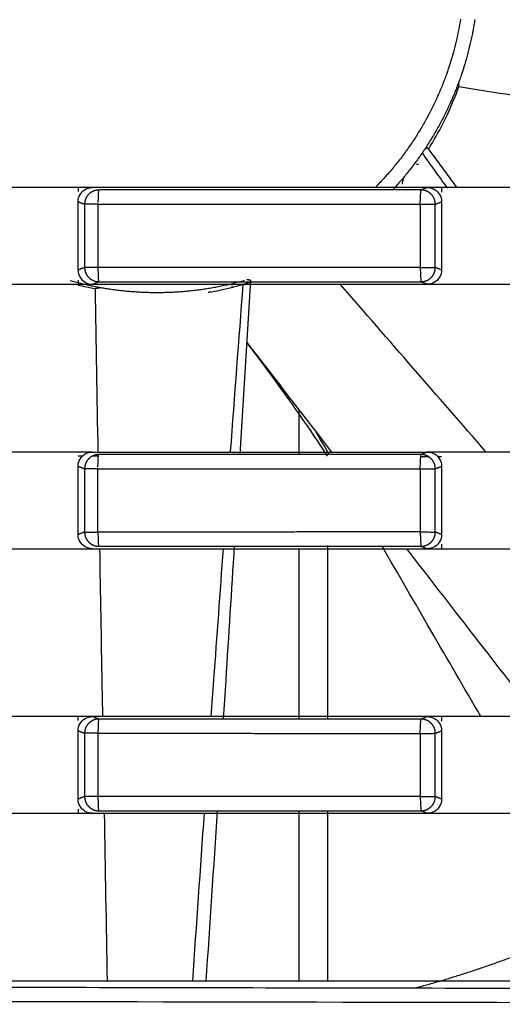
# Model space of a CAD drawing. Header units: millimetres. Extents: x 4946 to 6276, y -4769 to -3439.
# Tile 159 of 195: x 5850 to 5866, y -3662 to -3627. Entities that reach past the tile are written whole.
import ezdxf

# ---------------------------------------------------------------- set-up
doc = ezdxf.new("R2010")
doc.units = ezdxf.units.MM
doc.layers.add('ROXX_NEOmini_FIXTURE', color=7, linetype='Continuous', true_color=0x000000)

msp = doc.modelspace()

# ---------------------------------------------------------------- linework, layer by layer
at = {"layer": 'ROXX_NEOmini_FIXTURE', "color": 18, "lineweight": -3, "true_color": 0x000000}
for points, weights in [([(5865.007, -3627.458), (5864.468, -3630.876), (5862.043, -3633.345)], [0.949540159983, 0.858123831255, 0.855147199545]), ([(5865.511, -3627.473), (5864.989, -3630.909), (5862.626, -3633.459)], [0.951326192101, 0.862310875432, 0.855595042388]), ([(5851.947, -3633.613), (5851.801, -3633.759), (5851.801, -3633.965)], [1, 0.924362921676, 1]), ([(5852.3, -3633.465), (5852.093, -3633.465), (5851.947, -3633.613)], [1, 0.923391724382, 1]), ([(5863.976, -3633.612), (5863.83, -3633.466), (5863.624, -3633.465)], [1, 0.923986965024, 1]), ([(5864.123, -3633.965), (5864.122, -3633.758), (5863.976, -3633.612)], [1, 0.923940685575, 1]), ([(5852.27, -3633.965), (5851.838, -3633.965), (5851.801, -3633.965)], [1, 0.756578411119, 1]), ([(5852.27, -3633.965), (5857.931, -3633.965), (5863.595, -3633.969)], [1, 0.999992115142, 1]), ([(5863.595, -3633.969), (5864.08, -3633.965), (5864.123, -3633.965)], [1, 0.716751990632, 1]), ([(5851.801, -3636.189), (5851.801, -3636.396), (5851.947, -3636.542)], [1, 0.924119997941, 1]), ([(5852.27, -3636.19), (5851.838, -3636.19), (5851.801, -3636.189)], [1, 0.756562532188, 1]), ([(5863.595, -3636.185), (5857.931, -3636.19), (5852.27, -3636.19)], [1, 0.999992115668, 1]), ([(5863.595, -3636.185), (5864.08, -3636.19), (5864.123, -3636.19)], [1, 0.716757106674, 1]), ([(5863.976, -3636.543), (5864.122, -3636.396), (5864.123, -3636.19)], [1, 0.924003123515, 1]), ([(5851.947, -3636.542), (5852.092, -3636.688), (5852.298, -3636.689)], [1, 0.924347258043, 1]), ([(5863.624, -3636.689), (5863.83, -3636.689), (5863.976, -3636.543)], [1, 0.92392557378, 1]), ([(5851.947, -3642.913), (5851.801, -3643.059), (5851.801, -3643.265)], [1, 0.924362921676, 1]), ([(5852.3, -3642.765), (5852.093, -3642.765), (5851.947, -3642.913)], [1, 0.923391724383, 1]), ([(5863.976, -3642.912), (5863.83, -3642.766), (5863.624, -3642.765)], [1, 0.923986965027, 1]), ([(5864.123, -3643.265), (5864.122, -3643.058), (5863.976, -3642.912)], [1, 0.923940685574, 1]), ([(5852.27, -3643.265), (5851.838, -3643.265), (5851.801, -3643.265)], [1, 0.756578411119, 1]), ([(5852.27, -3643.265), (5857.931, -3643.265), (5863.595, -3643.269)], [1, 0.999992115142, 1]), ([(5863.595, -3643.269), (5864.08, -3643.265), (5864.123, -3643.265)], [1, 0.716751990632, 1]), ([(5851.801, -3645.489), (5851.838, -3645.49), (5852.27, -3645.49)], [1, 0.756562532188, 1]), ([(5851.801, -3645.489), (5851.801, -3645.696), (5851.947, -3645.842)], [1, 0.924119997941, 1]), ([(5863.595, -3645.485), (5857.931, -3645.49), (5852.27, -3645.49)], [1, 0.999992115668, 1]), ([(5863.595, -3645.485), (5864.08, -3645.49), (5864.123, -3645.49)], [1, 0.716757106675, 1]), ([(5863.976, -3645.843), (5864.122, -3645.696), (5864.123, -3645.49)], [1, 0.924003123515, 1]), ([(5851.947, -3645.842), (5852.092, -3645.988), (5852.298, -3645.989)], [1, 0.924347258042, 1]), ([(5863.623, -3645.989), (5863.83, -3645.989), (5863.976, -3645.843)], [1, 0.92375584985, 1]), ([(5852.298, -3652.065), (5852.092, -3652.066), (5851.947, -3652.213)], [1, 0.924104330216, 1]), ([(5863.976, -3652.212), (5863.83, -3652.066), (5863.624, -3652.065)], [1, 0.923986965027, 1]), ([(5851.947, -3652.213), (5851.801, -3652.359), (5851.801, -3652.565)], [1, 0.924362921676, 1]), ([(5864.123, -3652.566), (5864.122, -3652.359), (5863.976, -3652.212)], [1, 0.923753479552, 1]), ([(5852.27, -3652.565), (5851.838, -3652.565), (5851.801, -3652.565)], [1, 0.756578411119, 1]), ([(5852.27, -3652.565), (5857.931, -3652.565), (5863.595, -3652.569)], [1, 0.999992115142, 1]), ([(5863.595, -3652.569), (5864.08, -3652.565), (5864.123, -3652.566)], [1, 0.716736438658, 1]), ([(5852.27, -3654.79), (5851.838, -3654.79), (5851.801, -3654.787)], [1, 0.756510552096, 1]), ([(5851.801, -3654.787), (5851.8, -3654.995), (5851.947, -3655.142)], [1, 0.923391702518, 1]), ([(5863.595, -3654.785), (5857.931, -3654.79), (5852.27, -3654.79)], [1, 0.999992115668, 1]), ([(5863.595, -3654.785), (5864.08, -3654.79), (5864.123, -3654.79)], [1, 0.716757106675, 1]), ([(5863.976, -3655.143), (5864.122, -3654.996), (5864.123, -3654.79)], [1, 0.924003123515, 1]), ([(5851.947, -3655.142), (5852.092, -3655.288), (5852.298, -3655.289)], [1, 0.924347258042, 1]), ([(5863.623, -3655.289), (5863.83, -3655.289), (5863.976, -3655.143)], [1, 0.92375584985, 1]), ([(5863.396, -3661.522), (5866.768, -3660.62), (5869.912, -3659.104)], [0.965706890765, 0.959607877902, 0.962033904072]), ([(6051.342, -3661.43), (5935.838, -3661.755), (5820.335, -3661.43)], [1, 0.996771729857, 1])]:
    msp.add_rational_spline(points, weights, degree=2, dxfattribs=at)
for points, knots in [([(5863.905, -3631.991), (5864.005, -3631.83), (5864.235, -3631.441), (5864.598, -3630.725), (5864.835, -3630.148), (5864.946, -3629.84)], [8.535734, 8.535734, 8.535734, 8.535734, 9.932431, 11.587798, 13.243639, 13.243639, 13.243639, 13.243639]), ([(5886.827, -3633.306), (5884.116, -3632.877), (5876.823, -3631.723), (5869.529, -3630.567), (5864.946, -3629.84)], [-22.348521, -22.348521, -22.348521, -22.348521, -14.043618, 0, 0, 0, 0]), ([(5862.966, -3633.257), (5862.971, -3633.231), (5862.978, -3633.202), (5862.986, -3633.163), (5862.996, -3633.114), (5863.007, -3633.064), (5863.017, -3633.014)], [0.2040265, 0.2040265, 0.2040265, 0.2040265, 0.3388916, 0.3388916, 0.3388916, 0.5510337, 0.5510337, 0.5510337, 0.5510337]), ([(5856.139, -3637.054), (5856.142, -3637.057), (5856.268, -3637.043), (5856.811, -3636.939), (5857.372, -3636.782), (5857.585, -3636.715), (5857.591, -3636.713)], [0.476566, 0.476566, 0.476566, 0.476566, 3.31096, 6.621695, 8.277063, 8.322822, 8.322822, 8.322822, 8.322822]), ([(5860.338, -3642.818), (5860.15, -3642.53), (5859.956, -3642.24), (5859.757, -3641.948), (5859.066, -3640.935), (5858.305, -3639.885), (5857.501, -3638.821)], [3.422998, 3.422998, 3.422998, 3.422998, 4.764393, 4.764393, 4.764393, 9.422291, 9.422291, 9.422291, 9.422291]), ([(5852.441, -3651.977), (5852.434, -3651.601), (5852.4, -3649.631), (5852.365, -3647.661), (5852.337, -3646.067)], [-15.182565, -15.182565, -15.182565, -15.182565, -14.043619, -9.219585, -9.219585, -9.219585, -9.219585]), ([(5856.667, -3646.077), (5856.555, -3647.61), (5856.412, -3649.577), (5856.272, -3651.544), (5856.241, -3651.977)], [-18.71085, -18.71085, -18.71085, -18.71085, -14.098968, -12.795361, -12.795361, -12.795361, -12.795361]), ([(5857.058, -3645.983), (5856.959, -3647.557), (5856.83, -3649.585), (5856.699, -3651.612), (5856.67, -3652.065)], [-18.806049, -18.806049, -18.806049, -18.806049, -14.07394, -12.711371, -12.711371, -12.711371, -12.711371]), ([(5865.722, -3651.977), (5865.138, -3650.971), (5863.981, -3648.975), (5862.826, -3646.978), (5862.255, -3645.989)], [10.487025, 10.487025, 10.487025, 10.487025, 13.97939, 17.406641, 17.406641, 17.406641, 17.406641])]:
    msp.add_open_spline(points, degree=3, knots=knots, dxfattribs=at)
for points, degree in [([(5864.946, -3629.84), (5864.951, -3629.741), (5864.957, -3629.642)], 2), ([(5863.84, -3631.977), (5863.788, -3632.015), (5863.735, -3632.053)], 2), ([(5863.84, -3631.977), (5864.187, -3632.444), (5864.533, -3632.911), (5864.879, -3633.378)], 3), ([(5863.658, -3632.168), (5863.954, -3632.581), (5864.25, -3632.994), (5864.546, -3633.406)], 3), ([(5863.528, -3632.574), (5863.508, -3632.567), (5863.487, -3632.559), (5863.466, -3632.552)], 3), ([(5851.574, -3633.377), (5851.08, -3633.377), (5850.091, -3633.378), (5848.609, -3633.377), (5847.621, -3633.378), (5847.126, -3633.378)], 3), ([(5851.574, -3633.875), (5851.574, -3633.78), (5851.623, -3633.615), (5851.81, -3633.427), (5851.978, -3633.377), (5852.076, -3633.377)], 3), ([(5852.076, -3633.377), (5851.909, -3633.377), (5851.741, -3633.377), (5851.574, -3633.377)], 3), ([(5851.574, -3633.377), (5851.574, -3633.448), (5851.574, -3633.519)], 2), ([(5863.843, -3633.378), (5862.536, -3633.378), (5859.92, -3633.378), (5855.998, -3633.377), (5853.383, -3633.377), (5852.076, -3633.377)], 3), ([(5863.843, -3633.378), (5863.733, -3633.422), (5863.624, -3633.465)], 2), ([(5863.843, -3633.378), (5863.938, -3633.378), (5864.103, -3633.424), (5864.295, -3633.617), (5864.342, -3633.782), (5864.342, -3633.877)], 3), ([(5864.342, -3633.378), (5864.176, -3633.378), (5864.01, -3633.378), (5863.843, -3633.378)], 3), ([(5868.954, -3633.377), (5868.442, -3633.377), (5867.417, -3633.378), (5865.879, -3633.377), (5864.855, -3633.378), (5864.342, -3633.378)], 3), ([(5864.342, -3633.378), (5864.342, -3633.46), (5864.342, -3633.541)], 2), ([(5852.3, -3633.465), (5852.287, -3633.473), (5852.272, -3633.689), (5852.27, -3633.91)], 3), ([(5863.624, -3633.465), (5859.856, -3633.465), (5856.091, -3633.465), (5852.325, -3633.465)], 3), ([(5863.595, -3633.969), (5863.595, -3633.738), (5863.612, -3633.473), (5863.624, -3633.465)], 3), ([(5851.574, -3633.875), (5851.687, -3633.92), (5851.801, -3633.965)], 2), ([(5851.574, -3636.28), (5851.574, -3635.077), (5851.574, -3633.875)], 2), ([(5851.801, -3633.965), (5851.801, -3635.077), (5851.801, -3636.189)], 2), ([(5852.27, -3633.965), (5852.27, -3635.077), (5852.27, -3636.19)], 2), ([(5863.595, -3633.969), (5863.595, -3635.077), (5863.595, -3636.185)], 2), ([(5864.123, -3633.965), (5864.232, -3633.921), (5864.342, -3633.877)], 2), ([(5864.123, -3636.19), (5864.123, -3635.077), (5864.123, -3633.965)], 2), ([(5864.342, -3633.877), (5864.342, -3635.077), (5864.342, -3636.278)], 2), ([(5851.801, -3636.189), (5851.687, -3636.234), (5851.574, -3636.28)], 2), ([(5851.574, -3636.28), (5851.574, -3636.376), (5851.624, -3636.541), (5851.811, -3636.727), (5851.978, -3636.777), (5852.076, -3636.777)], 3), ([(5852.27, -3636.19), (5852.27, -3636.421), (5852.284, -3636.681), (5852.298, -3636.689)], 3), ([(5863.595, -3636.185), (5863.595, -3636.255), (5863.596, -3636.328), (5863.599, -3636.396)], 3), ([(5863.599, -3636.396), (5863.605, -3636.553), (5863.615, -3636.684), (5863.624, -3636.689)], 3), ([(5864.342, -3636.278), (5864.342, -3636.373), (5864.295, -3636.537), (5864.103, -3636.73), (5863.938, -3636.777), (5863.843, -3636.777)], 3), ([(5864.342, -3636.278), (5864.232, -3636.234), (5864.123, -3636.19)], 2), ([(5847.126, -3636.777), (5847.621, -3636.778), (5848.609, -3636.777), (5850.091, -3636.778), (5851.08, -3636.777), (5851.574, -3636.777)], 3), ([(5851.565, -3636.806), (5851.762, -3636.851), (5851.967, -3636.893), (5852.179, -3636.929)], 3), ([(5851.574, -3636.635), (5851.574, -3636.706), (5851.574, -3636.777)], 2), ([(5851.574, -3636.777), (5851.741, -3636.777), (5851.909, -3636.777), (5852.076, -3636.777)], 3), ([(5852.076, -3636.777), (5852.171, -3636.739), (5852.267, -3636.701)], 2), ([(5852.076, -3636.777), (5853.384, -3636.777), (5855.997, -3636.777), (5859.92, -3636.778), (5862.536, -3636.777), (5863.843, -3636.777)], 3), ([(5852.298, -3636.689), (5856.072, -3636.689), (5859.847, -3636.689), (5863.624, -3636.689)], 3), ([(5857.361, -3636.783), (5857.211, -3638.743), (5857.064, -3640.704), (5856.918, -3642.664)], 3), ([(5857.002, -3636.878), (5856.993, -3636.864), (5856.985, -3636.849), (5856.976, -3636.834)], 3), ([(5857.632, -3636.634), (5857.51, -3638.675), (5857.386, -3640.716), (5857.26, -3642.757)], 3), ([(5857.632, -3636.634), (5857.568, -3636.63), (5857.503, -3636.625)], 2), ([(5865.909, -3642.677), (5864.2, -3640.711), (5862.491, -3638.744), (5860.782, -3636.778)], 3), ([(5863.624, -3636.689), (5863.733, -3636.733), (5863.843, -3636.777)], 2), ([(5863.843, -3636.777), (5864.01, -3636.777), (5864.176, -3636.777), (5864.342, -3636.777)], 3), ([(5864.342, -3636.777), (5864.855, -3636.778), (5865.879, -3636.777), (5867.417, -3636.778), (5868.442, -3636.777), (5868.954, -3636.777)], 3), ([(5852.376, -3636.906), (5852.278, -3636.917), (5852.179, -3636.929)], 2), ([(5852.279, -3642.677), (5852.245, -3640.761), (5852.212, -3638.845), (5852.179, -3636.929)], 3), ([(5860.49, -3642.678), (5859.499, -3641.395), (5858.507, -3640.113), (5857.516, -3638.83)], 3), ([(5859.338, -3642.765), (5859.338, -3641.977), (5859.338, -3641.188)], 2), ([(5860.394, -3642.765), (5860.234, -3642.487), (5860.073, -3642.209), (5859.913, -3641.931)], 3), ([(5851.574, -3642.677), (5851.08, -3642.677), (5850.091, -3642.678), (5848.609, -3642.677), (5847.621, -3642.678), (5847.126, -3642.678)], 3), ([(5851.574, -3643.175), (5851.574, -3643.08), (5851.623, -3642.915), (5851.81, -3642.727), (5851.978, -3642.677), (5852.076, -3642.677)], 3), ([(5852.076, -3642.677), (5851.909, -3642.677), (5851.741, -3642.677), (5851.574, -3642.677)], 3), ([(5852.076, -3642.677), (5853.383, -3642.677), (5855.998, -3642.677), (5859.92, -3642.678), (5862.536, -3642.678), (5863.843, -3642.678)], 3), ([(5860.338, -3642.678), (5860.338, -3642.685), (5860.338, -3642.693)], 2), ([(5863.843, -3642.678), (5863.733, -3642.722), (5863.624, -3642.765)], 2), ([(5863.843, -3642.678), (5863.938, -3642.678), (5864.103, -3642.724), (5864.295, -3642.917), (5864.342, -3643.082), (5864.342, -3643.177)], 3), ([(5864.342, -3642.678), (5864.176, -3642.678), (5864.01, -3642.678), (5863.843, -3642.678)], 3), ([(5868.954, -3642.677), (5868.442, -3642.677), (5867.417, -3642.678), (5865.879, -3642.677), (5864.855, -3642.678), (5864.342, -3642.678)], 3), ([(5851.746, -3642.819), (5851.688, -3642.819), (5851.631, -3642.819), (5851.574, -3642.819)], 3), ([(5852.276, -3642.82), (5852.221, -3642.82), (5852.166, -3642.82), (5852.111, -3642.82)], 3), ([(5852.27, -3643.21), (5852.272, -3642.989), (5852.287, -3642.773), (5852.3, -3642.765)], 3), ([(5863.624, -3642.765), (5859.848, -3642.765), (5856.074, -3642.765), (5852.3, -3642.765)], 3), ([(5863.595, -3643.269), (5863.595, -3643.038), (5863.612, -3642.773), (5863.624, -3642.765)], 3), ([(5863.906, -3642.84), (5863.812, -3642.84), (5863.718, -3642.84), (5863.624, -3642.84)], 3), ([(5864.342, -3642.841), (5864.3, -3642.841), (5864.257, -3642.841), (5864.214, -3642.841)], 3), ([(5851.574, -3643.175), (5851.687, -3643.22), (5851.801, -3643.265)], 2), ([(5851.574, -3645.58), (5851.574, -3644.377), (5851.574, -3643.175)], 2), ([(5851.801, -3643.265), (5851.801, -3644.377), (5851.801, -3645.489)], 2), ([(5852.27, -3645.49), (5852.27, -3644.377), (5852.27, -3643.265)], 2), ([(5863.595, -3643.269), (5863.595, -3644.377), (5863.595, -3645.485)], 2), ([(5864.123, -3643.265), (5864.232, -3643.221), (5864.342, -3643.177)], 2), ([(5864.123, -3645.49), (5864.123, -3644.377), (5864.123, -3643.265)], 2), ([(5864.342, -3643.177), (5864.342, -3644.377), (5864.342, -3645.578)], 2), ([(5851.801, -3645.489), (5851.687, -3645.534), (5851.574, -3645.58)], 2), ([(5852.27, -3645.49), (5852.27, -3645.721), (5852.284, -3645.981), (5852.298, -3645.989)], 3), ([(5863.595, -3645.485), (5863.595, -3645.555), (5863.596, -3645.628), (5863.599, -3645.696)], 3), ([(5864.342, -3645.578), (5864.232, -3645.534), (5864.123, -3645.49)], 2), ([(5852.076, -3646.077), (5851.978, -3646.077), (5851.811, -3646.027), (5851.624, -3645.841), (5851.574, -3645.676), (5851.574, -3645.58)], 3), ([(5863.599, -3645.696), (5863.604, -3645.853), (5863.615, -3645.984), (5863.623, -3645.989)], 3), ([(5864.342, -3645.578), (5864.342, -3645.673), (5864.295, -3645.837), (5864.103, -3646.03), (5863.938, -3646.077), (5863.843, -3646.077)], 3), ([(5847.126, -3646.077), (5847.621, -3646.078), (5848.609, -3646.077), (5850.091, -3646.078), (5851.08, -3646.077), (5851.574, -3646.077)], 3), ([(5851.574, -3646.077), (5851.741, -3646.077), (5851.909, -3646.077), (5852.076, -3646.077)], 3), ([(5852.076, -3646.077), (5853.384, -3646.077), (5855.997, -3646.077), (5859.92, -3646.078), (5862.536, -3646.077), (5863.843, -3646.077)], 3), ([(5852.298, -3645.989), (5856.072, -3645.989), (5859.847, -3645.989), (5863.623, -3645.989)], 3), ([(5859.338, -3652.065), (5859.338, -3649.068), (5859.338, -3646.071)], 2), ([(5860.338, -3645.959), (5860.338, -3649.004), (5860.338, -3652.049)], 2), ([(5867.691, -3651.977), (5866.167, -3650.011), (5864.643, -3648.045), (5863.121, -3646.077)], 3), ([(5863.623, -3645.989), (5863.733, -3646.033), (5863.843, -3646.077)], 2), ([(5863.843, -3646.077), (5864.01, -3646.077), (5864.176, -3646.077), (5864.342, -3646.077)], 3), ([(5864.342, -3645.914), (5864.342, -3645.996), (5864.342, -3646.077)], 2), ([(5864.342, -3646.077), (5864.855, -3646.078), (5865.879, -3646.077), (5867.417, -3646.078), (5868.442, -3646.077), (5868.954, -3646.077)], 3), ([(5851.574, -3651.977), (5851.08, -3651.977), (5850.091, -3651.978), (5848.609, -3651.977), (5847.621, -3651.978), (5847.126, -3651.978)], 3), ([(5851.574, -3652.475), (5851.574, -3652.38), (5851.623, -3652.215), (5851.81, -3652.027), (5851.978, -3651.977), (5852.076, -3651.977)], 3), ([(5852.076, -3651.977), (5851.909, -3651.977), (5851.741, -3651.977), (5851.574, -3651.977)], 3), ([(5851.574, -3652.119), (5851.574, -3652.048), (5851.574, -3651.977)], 2), ([(5863.843, -3651.978), (5862.536, -3651.978), (5859.92, -3651.978), (5855.998, -3651.977), (5853.383, -3651.977), (5852.076, -3651.977)], 3), ([(5852.298, -3652.065), (5852.187, -3652.021), (5852.076, -3651.977)], 2), ([(5852.298, -3652.065), (5852.285, -3652.074), (5852.27, -3652.334), (5852.27, -3652.565)], 3), ([(5863.624, -3652.065), (5859.848, -3652.065), (5856.073, -3652.065), (5852.298, -3652.065)], 3), ([(5863.595, -3652.569), (5863.595, -3652.338), (5863.612, -3652.073), (5863.624, -3652.065)], 3), ([(5863.843, -3651.978), (5863.733, -3652.022), (5863.624, -3652.065)], 2), ([(5863.843, -3651.978), (5863.938, -3651.978), (5864.103, -3652.024), (5864.295, -3652.217), (5864.342, -3652.382), (5864.342, -3652.477)], 3), ([(5864.342, -3651.978), (5864.176, -3651.978), (5864.01, -3651.978), (5863.843, -3651.978)], 3), ([(5868.954, -3651.977), (5868.442, -3651.977), (5867.417, -3651.978), (5865.879, -3651.977), (5864.855, -3651.978), (5864.342, -3651.978)], 3), ([(5864.342, -3651.978), (5864.342, -3652.06), (5864.342, -3652.141)], 2), ([(5851.574, -3652.475), (5851.687, -3652.52), (5851.801, -3652.565)], 2), ([(5851.574, -3654.88), (5851.574, -3653.677), (5851.574, -3652.475)], 2), ([(5851.801, -3652.565), (5851.801, -3653.676), (5851.801, -3654.787)], 2), ([(5852.27, -3652.565), (5852.27, -3653.677), (5852.27, -3654.79)], 2), ([(5863.595, -3652.569), (5863.595, -3653.677), (5863.595, -3654.785)], 2), ([(5864.123, -3652.566), (5864.232, -3652.521), (5864.342, -3652.477)], 2), ([(5864.123, -3654.79), (5864.123, -3653.678), (5864.123, -3652.566)], 2), ([(5864.342, -3652.477), (5864.342, -3653.677), (5864.342, -3654.878)], 2), ([(5851.801, -3654.787), (5851.687, -3654.833), (5851.574, -3654.88)], 2), ([(5852.27, -3654.79), (5852.27, -3655.021), (5852.284, -3655.281), (5852.298, -3655.289)], 3), ([(5863.595, -3654.785), (5863.595, -3654.855), (5863.596, -3654.928), (5863.599, -3654.996)], 3), ([(5864.342, -3654.878), (5864.232, -3654.834), (5864.123, -3654.79)], 2), ([(5852.076, -3655.377), (5851.978, -3655.377), (5851.811, -3655.327), (5851.624, -3655.141), (5851.574, -3654.976), (5851.574, -3654.88)], 3), ([(5863.599, -3654.996), (5863.604, -3655.153), (5863.615, -3655.284), (5863.623, -3655.289)], 3), ([(5864.342, -3654.878), (5864.342, -3654.973), (5864.295, -3655.137), (5864.103, -3655.33), (5863.938, -3655.377), (5863.843, -3655.377)], 3), ([(5847.126, -3655.377), (5847.621, -3655.378), (5848.609, -3655.377), (5850.091, -3655.378), (5851.08, -3655.377), (5851.574, -3655.377)], 3), ([(5851.574, -3655.235), (5851.574, -3655.306), (5851.574, -3655.377)], 2), ([(5851.574, -3655.377), (5851.741, -3655.377), (5851.909, -3655.377), (5852.076, -3655.377)], 3), ([(5852.076, -3655.377), (5853.384, -3655.377), (5855.997, -3655.377), (5859.92, -3655.378), (5862.536, -3655.377), (5863.843, -3655.377)], 3), ([(5852.298, -3655.289), (5856.072, -3655.289), (5859.847, -3655.289), (5863.623, -3655.289)], 3), ([(5852.605, -3661.274), (5852.57, -3659.308), (5852.535, -3657.343), (5852.5, -3655.377)], 3), ([(5856.001, -3655.362), (5855.862, -3657.334), (5855.724, -3659.306), (5855.587, -3661.277)], 3), ([(5856.46, -3655.289), (5856.329, -3657.285), (5856.196, -3659.281), (5856.063, -3661.277)], 3), ([(5859.338, -3661.277), (5859.338, -3658.283), (5859.338, -3655.289)], 2), ([(5860.338, -3655.282), (5860.338, -3658.28), (5860.338, -3661.277)], 2), ([(5863.623, -3655.289), (5863.733, -3655.333), (5863.843, -3655.377)], 2), ([(5863.843, -3655.377), (5864.01, -3655.377), (5864.176, -3655.377), (5864.342, -3655.377)], 3), ([(5864.342, -3655.377), (5864.855, -3655.378), (5865.879, -3655.377), (5867.417, -3655.378), (5868.442, -3655.377), (5868.954, -3655.377)], 3), ([(5883.588, -3661.277), (5854.338, -3661.277), (5825.088, -3661.277)], 2), ([(6051.382, -3661.931), (6032.167, -3661.985), (5993.673, -3662.064), (5935.838, -3662.106), (5878.004, -3662.064), (5839.51, -3661.985), (5820.294, -3661.931)], 3)]:
    msp.add_open_spline(points, degree=degree, dxfattribs=at)
msp.add_rational_spline([(5857.41, -3636.652), (5855.857, -3637.091), (5854.243, -3637.077), (5852.74, -3637.064), (5851.294, -3636.659)], [0.910197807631, 0.944457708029, 1, 0.948097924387, 0.914779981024], degree=2, knots=[-21.036662, -21.036662, -21.036662, -17.65432, -17.65432, -14.493654, -14.493654, -14.493654], dxfattribs=at)

doc.saveas('drawing.dxf')
